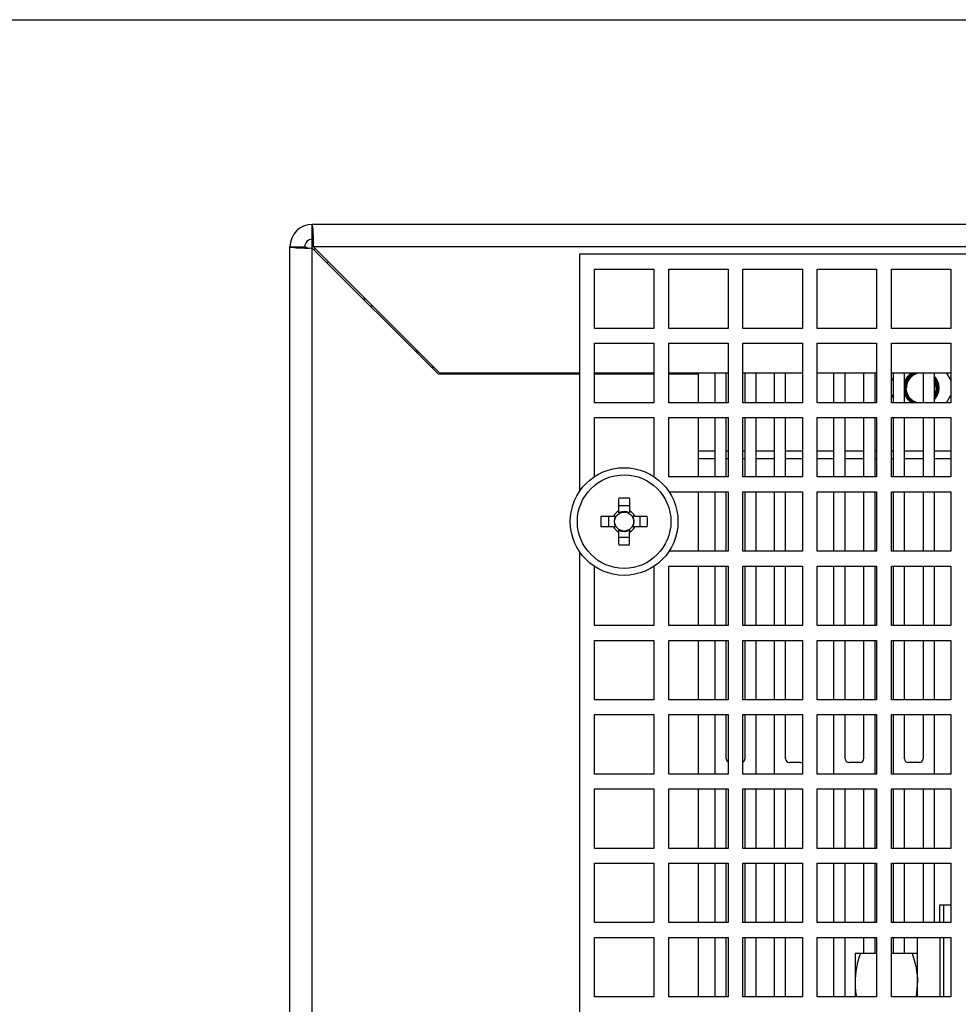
# Model space of a CAD drawing. Header units: millimetres. Extents: x 0 to 2000, y 0 to 2200.
# Tile 46 of 54: x 1000 to 1126, y 2067 to 2200. Entities that reach past the tile are written whole.
import ezdxf

# ---------------------------------------------------------------- set-up
doc = ezdxf.new("R2010")
doc.units = ezdxf.units.MM
doc.header["$LTSCALE"] = 143.407407
doc.layers.get('0').update_dxf_attribs({"linetype": 'CONTINUOUS'})
for name, color, linetype in [('00_COMPONENTS', 7, 'CONTINUOUS'), ('_1781323', 7, 'CONTINUOUS'), ('_1790778', 7, 'CONTINUOUS')]:
    doc.layers.add(name, color=color, linetype=linetype)

msp = doc.modelspace()

# ---------------------------------------------------------------- linework, layer by layer
at = {"color": 7, "linetype": 'CONTINUOUS'}
msp.add_line((0, 2200), (2000, 2200), dxfattribs=at)
msp.add_line((0, 2200), (2000, 2200), dxfattribs=at)
at = {"layer": '00_COMPONENTS', "color": 7, "linetype": 'CONTINUOUS'}
for p, q in [((1039.39, 1934.43), (1039.39, 2172.43)), ((1473.39, 2172.43), (1039.39, 2172.43)), ((1036.39, 1934.43), (1036.39, 2169.43)), ((1036.39, 2169.43), (1038.39, 2169.43)), ((1473.39, 2169.43), (1039.39, 2169.43)), ((1039.39, 2169.26), (1056.39, 2152.26)), ((1056.56, 2152.43), (1039.56, 2169.43)), ((1075.39, 2168.43), (1075.39, 2136.5)), ((1437.39, 2168.43), (1075.39, 2168.43)), ((1077.39, 2158.43), (1077.39, 2166.43)), ((1077.39, 2166.43), (1085.39, 2166.43)), ((1085.39, 2166.43), (1085.39, 2158.43)), ((1087.39, 2158.43), (1087.39, 2166.43)), ((1087.39, 2166.43), (1095.39, 2166.43)), ((1095.39, 2166.43), (1095.39, 2158.43)), ((1097.39, 2158.43), (1097.39, 2166.43)), ((1097.39, 2166.43), (1105.39, 2166.43)), ((1105.39, 2166.43), (1105.39, 2158.43)), ((1107.39, 2158.43), (1107.39, 2166.43)), ((1107.39, 2166.43), (1115.39, 2166.43)), ((1115.39, 2166.43), (1115.39, 2158.43)), ((1117.39, 2158.43), (1117.39, 2166.43)), ((1117.39, 2166.43), (1125.39, 2166.43)), ((1125.39, 2166.43), (1125.39, 2158.43)), ((1046.21, 2162.43), (1046.56, 2162.43)), ((1047.56, 2161.43), (1047.21, 2161.43)), ((1085.39, 2158.43), (1077.39, 2158.43)), ((1095.39, 2158.43), (1087.39, 2158.43)), ((1105.39, 2158.43), (1097.39, 2158.43)), ((1115.39, 2158.43), (1107.39, 2158.43)), ((1125.39, 2158.43), (1117.39, 2158.43)), ((1053.39, 2155.61), (1053.39, 2155.26)), ((1077.39, 2148.43), (1077.39, 2156.43)), ((1077.39, 2156.43), (1085.39, 2156.43)), ((1085.39, 2156.43), (1085.39, 2148.43)), ((1087.39, 2148.43), (1087.39, 2156.43)), ((1087.39, 2156.43), (1095.39, 2156.43)), ((1095.39, 2156.43), (1095.39, 2148.43)), ((1097.39, 2148.43), (1097.39, 2156.43)), ((1097.39, 2156.43), (1105.39, 2156.43)), ((1105.39, 2156.43), (1105.39, 2148.43)), ((1107.39, 2148.43), (1107.39, 2156.43)), ((1107.39, 2156.43), (1115.39, 2156.43)), ((1115.39, 2156.43), (1115.39, 2148.43)), ((1117.39, 2148.43), (1117.39, 2156.43)), ((1117.39, 2156.43), (1125.39, 2156.43)), ((1125.39, 2156.43), (1125.39, 2148.43)), ((1053.59, 2155.41), (1053.59, 2155.23)), ((1075.39, 2152.26), (1056.39, 2152.26)), ((1075.39, 2152.43), (1056.56, 2152.43)), ((1064.79, 2152.43), (1064.9, 2152.26)), ((1085.39, 2152.43), (1077.39, 2152.43)), ((1085.39, 2152.26), (1077.39, 2152.26)), ((1095.39, 2152.43), (1087.39, 2152.43)), ((1091.39, 2152.26), (1087.39, 2152.26)), ((1091.39, 2148.43), (1091.39, 2152.26)), ((1105.39, 2152.43), (1097.39, 2152.43)), ((1115.39, 2152.43), (1107.39, 2152.43)), ((1125.39, 2152.43), (1117.39, 2152.43)), ((1117.64, 2151.84), (1117.39, 2151.4)), ((1124.79, 2152.43), (1125.39, 2151.4)), ((1117.39, 2149.46), (1117.64, 2149.03)), ((1124.79, 2148.43), (1125.39, 2149.46)), ((1085.39, 2148.43), (1077.39, 2148.43)), ((1095.39, 2148.43), (1087.39, 2148.43)), ((1105.39, 2148.43), (1097.39, 2148.43)), ((1115.39, 2148.43), (1107.39, 2148.43)), ((1125.39, 2148.43), (1117.39, 2148.43)), ((1077.39, 2138.43), (1077.39, 2146.43)), ((1077.39, 2146.43), (1085.39, 2146.43)), ((1085.39, 2146.43), (1085.39, 2138.43)), ((1087.39, 2138.43), (1087.39, 2146.43)), ((1087.39, 2146.43), (1095.39, 2146.43)), ((1091.39, 2138.43), (1091.39, 2146.43)), ((1095.39, 2146.43), (1095.39, 2138.43)), ((1097.39, 2138.43), (1097.39, 2146.43)), ((1097.39, 2146.43), (1105.39, 2146.43)), ((1105.39, 2146.43), (1105.39, 2138.43)), ((1107.39, 2138.43), (1107.39, 2146.43)), ((1107.39, 2146.43), (1115.39, 2146.43)), ((1115.39, 2146.43), (1115.39, 2138.43)), ((1117.39, 2138.43), (1117.39, 2146.43)), ((1117.39, 2146.43), (1125.39, 2146.43)), ((1125.39, 2146.43), (1125.39, 2138.43)), ((1095.39, 2138.43), (1087.39, 2138.43)), ((1105.39, 2138.43), (1097.39, 2138.43)), ((1115.39, 2138.43), (1107.39, 2138.43)), ((1125.39, 2138.43), (1117.39, 2138.43)), ((1087.39, 2136.43), (1095.39, 2136.43)), ((1091.39, 2128.43), (1091.39, 2136.43)), ((1095.39, 2136.43), (1095.39, 2128.43)), ((1097.39, 2128.43), (1097.39, 2136.43)), ((1097.39, 2136.43), (1105.39, 2136.43)), ((1105.39, 2136.43), (1105.39, 2128.43)), ((1107.39, 2128.43), (1107.39, 2136.43)), ((1107.39, 2136.43), (1115.39, 2136.43)), ((1115.39, 2136.43), (1115.39, 2128.43)), ((1117.39, 2128.43), (1117.39, 2136.43)), ((1117.39, 2136.43), (1125.39, 2136.43)), ((1125.39, 2136.43), (1125.39, 2128.43)), ((1080.68, 2133.86), (1080.68, 2135.55)), ((1082.1, 2134.54), (1080.68, 2134.54)), ((1082.1, 2135.55), (1082.1, 2133.59)), ((1078.27, 2133.14), (1080.23, 2133.14)), ((1079.28, 2133.14), (1079.28, 2131.72)), ((1080.68, 2133.59), (1080.68, 2133.77)), ((1082.55, 2133.14), (1082.72, 2133.14)), ((1082.81, 2133.14), (1084.5, 2133.14)), ((1083.49, 2133.14), (1083.49, 2131.72)), ((1079.96, 2131.72), (1078.27, 2131.72)), ((1080.23, 2131.72), (1080.05, 2131.72)), ((1084.5, 2131.72), (1082.55, 2131.72)), ((1080.68, 2129.32), (1080.68, 2131.27)), ((1082.1, 2131.27), (1082.1, 2131.1)), ((1082.1, 2129.32), (1082.1, 2131.01)), ((1080.68, 2130.33), (1082.1, 2130.33)), ((1075.39, 2128.36), (1075.39, 1956.5)), ((1095.39, 2128.43), (1087.39, 2128.43)), ((1105.39, 2128.43), (1097.39, 2128.43)), ((1115.39, 2128.43), (1107.39, 2128.43)), ((1125.39, 2128.43), (1117.39, 2128.43)), ((1077.39, 2118.43), (1077.39, 2126.43)), ((1085.39, 2126.43), (1085.39, 2118.43)), ((1087.39, 2118.43), (1087.39, 2126.43)), ((1087.39, 2126.43), (1095.39, 2126.43)), ((1091.39, 2118.43), (1091.39, 2126.43)), ((1095.39, 2126.43), (1095.39, 2118.43)), ((1097.39, 2118.43), (1097.39, 2126.43)), ((1097.39, 2126.43), (1105.39, 2126.43)), ((1105.39, 2126.43), (1105.39, 2118.43)), ((1107.39, 2118.43), (1107.39, 2126.43)), ((1107.39, 2126.43), (1115.39, 2126.43)), ((1115.39, 2126.43), (1115.39, 2118.43)), ((1117.39, 2118.43), (1117.39, 2126.43)), ((1117.39, 2126.43), (1125.39, 2126.43)), ((1125.39, 2126.43), (1125.39, 2118.43)), ((1085.39, 2118.43), (1077.39, 2118.43)), ((1095.39, 2118.43), (1087.39, 2118.43)), ((1105.39, 2118.43), (1097.39, 2118.43)), ((1115.39, 2118.43), (1107.39, 2118.43)), ((1125.39, 2118.43), (1117.39, 2118.43)), ((1077.39, 2108.43), (1077.39, 2116.43)), ((1077.39, 2116.43), (1085.39, 2116.43)), ((1085.39, 2116.43), (1085.39, 2108.43)), ((1087.39, 2108.43), (1087.39, 2116.43)), ((1087.39, 2116.43), (1095.39, 2116.43)), ((1091.39, 2108.43), (1091.39, 2116.43)), ((1095.39, 2116.43), (1095.39, 2108.43)), ((1097.39, 2108.43), (1097.39, 2116.43)), ((1097.39, 2116.43), (1105.39, 2116.43)), ((1105.39, 2116.43), (1105.39, 2108.43)), ((1107.39, 2108.43), (1107.39, 2116.43)), ((1107.39, 2116.43), (1115.39, 2116.43)), ((1115.39, 2116.43), (1115.39, 2108.43)), ((1117.39, 2108.43), (1117.39, 2116.43)), ((1117.39, 2116.43), (1125.39, 2116.43)), ((1125.39, 2116.43), (1125.39, 2108.43)), ((1085.39, 2108.43), (1077.39, 2108.43)), ((1095.39, 2108.43), (1087.39, 2108.43)), ((1105.39, 2108.43), (1097.39, 2108.43)), ((1115.39, 2108.43), (1107.39, 2108.43)), ((1125.39, 2108.43), (1117.39, 2108.43)), ((1077.39, 2098.43), (1077.39, 2106.43)), ((1077.39, 2106.43), (1085.39, 2106.43)), ((1085.39, 2106.43), (1085.39, 2098.43)), ((1087.39, 2098.43), (1087.39, 2106.43)), ((1087.39, 2106.43), (1095.39, 2106.43)), ((1091.39, 2098.43), (1091.39, 2106.43)), ((1095.39, 2106.43), (1095.39, 2098.43)), ((1097.39, 2098.43), (1097.39, 2106.43)), ((1097.39, 2106.43), (1105.39, 2106.43)), ((1105.39, 2106.43), (1105.39, 2098.43)), ((1107.39, 2098.43), (1107.39, 2106.43)), ((1107.39, 2106.43), (1115.39, 2106.43)), ((1115.39, 2106.43), (1115.39, 2098.43)), ((1117.39, 2098.43), (1117.39, 2106.43)), ((1117.39, 2106.43), (1125.39, 2106.43)), ((1125.39, 2106.43), (1125.39, 2098.43)), ((1085.39, 2098.43), (1077.39, 2098.43)), ((1095.39, 2098.43), (1087.39, 2098.43)), ((1105.39, 2098.43), (1097.39, 2098.43)), ((1115.39, 2098.43), (1107.39, 2098.43)), ((1125.39, 2098.43), (1117.39, 2098.43)), ((1077.39, 2088.43), (1077.39, 2096.43)), ((1077.39, 2096.43), (1085.39, 2096.43)), ((1085.39, 2096.43), (1085.39, 2088.43)), ((1087.39, 2088.43), (1087.39, 2096.43)), ((1087.39, 2096.43), (1095.39, 2096.43)), ((1091.39, 2088.43), (1091.39, 2096.43)), ((1095.39, 2096.43), (1095.39, 2088.43)), ((1097.39, 2088.43), (1097.39, 2096.43)), ((1097.39, 2096.43), (1105.39, 2096.43)), ((1105.39, 2096.43), (1105.39, 2088.43)), ((1107.39, 2088.43), (1107.39, 2096.43)), ((1107.39, 2096.43), (1115.39, 2096.43)), ((1115.39, 2096.43), (1115.39, 2088.43)), ((1117.39, 2088.43), (1117.39, 2096.43)), ((1117.39, 2096.43), (1125.39, 2096.43)), ((1125.39, 2096.43), (1125.39, 2088.43)), ((1085.39, 2088.43), (1077.39, 2088.43)), ((1095.39, 2088.43), (1087.39, 2088.43)), ((1105.39, 2088.43), (1097.39, 2088.43)), ((1115.39, 2088.43), (1107.39, 2088.43)), ((1125.39, 2088.43), (1117.39, 2088.43)), ((1077.39, 2078.43), (1077.39, 2086.43)), ((1077.39, 2086.43), (1085.39, 2086.43)), ((1085.39, 2086.43), (1085.39, 2078.43)), ((1087.39, 2078.43), (1087.39, 2086.43)), ((1087.39, 2086.43), (1095.39, 2086.43)), ((1091.39, 2078.43), (1091.39, 2086.43)), ((1095.39, 2086.43), (1095.39, 2078.43)), ((1097.39, 2078.43), (1097.39, 2086.43)), ((1097.39, 2086.43), (1105.39, 2086.43)), ((1105.39, 2086.43), (1105.39, 2078.43)), ((1107.39, 2078.43), (1107.39, 2086.43)), ((1107.39, 2086.43), (1115.39, 2086.43)), ((1115.39, 2086.43), (1115.39, 2078.43)), ((1117.39, 2078.43), (1117.39, 2086.43)), ((1117.39, 2086.43), (1125.39, 2086.43)), ((1125.39, 2086.43), (1125.39, 2078.43)), ((1123.89, 2078.43), (1123.89, 2080.83)), ((1123.89, 2080.83), (1125.39, 2080.83)), ((1124.39, 2080.83), (1124.39, 2078.43)), ((1085.39, 2078.43), (1077.39, 2078.43)), ((1095.39, 2078.43), (1087.39, 2078.43)), ((1105.39, 2078.43), (1097.39, 2078.43)), ((1115.39, 2078.43), (1107.39, 2078.43)), ((1125.39, 2078.43), (1117.39, 2078.43)), ((1077.39, 2068.43), (1077.39, 2076.43)), ((1077.39, 2076.43), (1085.39, 2076.43)), ((1085.39, 2076.43), (1085.39, 2068.43)), ((1087.39, 2068.43), (1087.39, 2076.43)), ((1087.39, 2076.43), (1095.39, 2076.43)), ((1091.39, 2068.43), (1091.39, 2076.43)), ((1095.39, 2076.43), (1095.39, 2068.43)), ((1097.39, 2068.43), (1097.39, 2076.43)), ((1097.39, 2076.43), (1105.39, 2076.43)), ((1105.39, 2076.43), (1105.39, 2068.43)), ((1107.39, 2068.43), (1107.39, 2076.43)), ((1107.39, 2076.43), (1115.39, 2076.43)), ((1115.39, 2076.43), (1115.39, 2068.43)), ((1117.39, 2068.43), (1117.39, 2076.43)), ((1117.39, 2076.43), (1125.39, 2076.43)), ((1120.89, 2068.43), (1120.89, 2076.43)), ((1123.89, 2076.43), (1123.89, 2068.43)), ((1124.39, 2076.43), (1124.39, 2068.43)), ((1125.39, 2076.43), (1125.39, 2068.43)), ((1112.49, 2074.33), (1112.49, 2068.43)), ((1112.49, 2074.33), (1115.39, 2074.33)), ((1117.39, 2074.33), (1120.89, 2074.33)), ((1085.39, 2068.43), (1077.39, 2068.43)), ((1095.39, 2068.43), (1087.39, 2068.43)), ((1105.39, 2068.43), (1097.39, 2068.43)), ((1115.39, 2068.43), (1107.39, 2068.43)), ((1125.39, 2068.43), (1117.39, 2068.43))]:
    msp.add_line(p, q, dxfattribs=at)
for radius in [7.25, 6.3, 1.28]:
    msp.add_circle((1081.39, 2132.43), radius, dxfattribs=at)
for centre, radius, start, end in [((1039.39, 2169.43), 3, 90, 180), ((1039.39, 2169.43), 1, 90, 180), ((1001.81, 2169.66), 37.76, 1.1774, 1.9319), ((992.58, 2169.47), 46.98, 0.4379, 1.1829), ((1039.35, 2216.14), 46.89, 268.8155, 269.5621), ((1039.38, 2218.96), 49.7, 269.5522, 270.0031), ((989.52, 2169.43), 50.05, 0.0002, 0.448), ((1042.89, 2165.93), 4.5, 133.4065, 136.5935), ((1042.89, 2165.93), 2, 131.4372, 138.5628), ((1061.39, 2150.43), 2.15, 111.4831, 121.9732), ((1061.39, 2150.43), 2.05, 102.5841, 117.1867), ((1121.39, 2150.43), 2.4, 123.5396, 159.6791), ((1121.39, 2150.43), 2.3, 119.5357, 168.2072), ((1121.39, 2150.43), 2.15, 111.4831, 248.5169), ((1121.39, 2150.43), 2.05, 102.5841, 257.4159), ((1121.39, 2150.43), 2, 82.8161, 180), ((1121.39, 2150.43), 2.4, 316.8399, 43.1618), ((1121.39, 2150.43), 2.3, 319.6182, 40.3828), ((1121.39, 2150.43), 2.15, 324.5052, 35.4948), ((1121.39, 2150.43), 2.05, 328.622, 31.378), ((1121.39, 2150.43), 2, 0, 28.9185), ((1121.39, 2150.43), 2.3, 191.81, 240.4289), ((1121.39, 2150.43), 2.4, 200.3331, 236.4585), ((1081.39, 2111.3), 24.27, 88.3233, 91.6767), ((1102.52, 2132.43), 24.27, 178.3233, 181.6767), ((1081.39, 2132.43), 1.59, 116.4993, 153.5007), ((1081.39, 2132.43), 1.36, 148.499, 211.501), ((1081.39, 2132.43), 1.36, 58.499, 121.501), ((1081.39, 2132.43), 1.59, 26.4993, 63.5007), ((1081.39, 2132.43), 1.36, 328.499, 31.501), ((1060.25, 2132.43), 24.27, 358.3233, 1.6767), ((1081.39, 2132.43), 1.59, 206.4993, 243.5007), ((1081.39, 2132.43), 1.59, 296.4993, 333.5007), ((1081.39, 2132.43), 1.36, 238.499, 301.501), ((1081.39, 2153.57), 24.27, 268.3233, 271.6767)]:
    msp.add_arc(centre, radius, start, end, dxfattribs=at)
for points, knots in [([(1039.54, 2170.93), (1039.53, 2171.14), (1039.51, 2171.5), (1039.49, 2172), (1039.44, 2172.23), (1039.42, 2172.43), (1039.39, 2172.43)], [0, 0, 0, 0, 0.41069, 0.726256, 0.926053, 1, 1, 1, 1]), ([(1039.53, 2170.02), (1039.52, 2170.12), (1039.5, 2170.24), (1039.43, 2170.43), (1039.39, 2170.43)], [0, 0, 0, 0, 0.69704, 1, 1, 1, 1]), ([(1036.39, 2169.43), (1036.39, 2169.38), (1036.67, 2169.38), (1036.98, 2169.31), (1037.65, 2169.29), (1038.11, 2169.27), (1038.38, 2169.27)], [0, 0, 0, 0, 0.074777, 0.279412, 0.597319, 1, 1, 1, 1]), ([(1038.75, 2169.3), (1038.66, 2169.31), (1038.55, 2169.33), (1038.39, 2169.39), (1038.39, 2169.43)], [0, 0, 0, 0, 0.694107, 1, 1, 1, 1])]:
    msp.add_open_spline(points, degree=3, knots=knots, dxfattribs=at)
for points in [[(1113.2, 2074.33), (1112.77, 2073.05), (1112.49, 2071.69), (1112.49, 2070.33)], [(1120.17, 2074.33), (1120.6, 2073.05), (1120.89, 2071.69), (1120.89, 2070.33)], [(1112.49, 2070.33), (1112.49, 2069.7), (1112.55, 2069.06), (1112.66, 2068.43)], [(1120.72, 2068.43), (1120.83, 2069.06), (1120.89, 2069.7), (1120.89, 2070.33)]]:
    msp.add_open_spline(points, degree=3, dxfattribs=at)
at = {"layer": '_1781323', "color": 7, "linetype": 'CONTINUOUS'}
for p, q in [((1091.39, 2141.93), (1093.64, 2141.93)), ((1095.14, 2141.93), (1095.39, 2141.93)), ((1097.39, 2141.93), (1097.64, 2141.93)), ((1099.14, 2141.93), (1101.64, 2141.93)), ((1103.14, 2141.93), (1105.39, 2141.93)), ((1107.39, 2141.93), (1109.64, 2141.93)), ((1111.14, 2141.93), (1113.64, 2141.93)), ((1115.14, 2141.93), (1115.39, 2141.93)), ((1117.39, 2141.93), (1117.64, 2141.93)), ((1119.14, 2141.93), (1121.64, 2141.93)), ((1123.14, 2141.93), (1125.39, 2141.93)), ((1091.39, 2140.93), (1093.64, 2140.93)), ((1095.14, 2140.93), (1095.39, 2140.93)), ((1097.39, 2140.93), (1097.64, 2140.93)), ((1099.14, 2140.93), (1101.64, 2140.93)), ((1103.14, 2140.93), (1105.39, 2140.93)), ((1107.39, 2140.93), (1109.64, 2140.93)), ((1111.14, 2140.93), (1113.64, 2140.93)), ((1115.14, 2140.93), (1115.39, 2140.93)), ((1117.39, 2140.93), (1117.64, 2140.93)), ((1119.14, 2140.93), (1121.64, 2140.93)), ((1123.14, 2140.93), (1125.39, 2140.93))]:
    msp.add_line(p, q, dxfattribs=at)
at = {"layer": '_1790778', "color": 7, "linetype": 'CONTINUOUS'}
for p, q in [((1053.64, 2155.01), (1053.64, 2155.23)), ((1055.41, 2153.23), (1055.76, 2153.23)), ((1057.64, 2152.43), (1057.64, 2152.26)), ((1059.14, 2152.43), (1059.14, 2152.26)), ((1061.64, 2152.26), (1061.64, 2152.43)), ((1063.14, 2152.26), (1063.14, 2152.43)), ((1065.64, 2152.43), (1065.64, 2152.26)), ((1067.14, 2152.43), (1067.14, 2152.26)), ((1069.64, 2152.26), (1069.64, 2152.43)), ((1071.14, 2152.26), (1071.14, 2152.43)), ((1073.64, 2152.43), (1073.64, 2152.26)), ((1075.14, 2152.43), (1075.14, 2152.26)), ((1077.64, 2152.26), (1077.64, 2152.43)), ((1079.14, 2152.26), (1079.14, 2152.43)), ((1081.64, 2152.43), (1081.64, 2152.26)), ((1083.14, 2152.43), (1083.14, 2152.26)), ((1089.64, 2152.43), (1089.64, 2152.26)), ((1091.14, 2152.43), (1091.14, 2152.26)), ((1093.64, 2148.43), (1093.64, 2152.43)), ((1095.14, 2148.43), (1095.14, 2152.43)), ((1097.64, 2152.43), (1097.64, 2148.43)), ((1099.14, 2152.43), (1099.14, 2148.43)), ((1101.64, 2148.43), (1101.64, 2152.43)), ((1103.14, 2148.43), (1103.14, 2152.43)), ((1109.64, 2148.43), (1109.64, 2152.43)), ((1111.14, 2148.43), (1111.14, 2152.43)), ((1113.64, 2152.43), (1113.64, 2148.43)), ((1115.14, 2152.43), (1115.14, 2148.43)), ((1117.64, 2148.43), (1117.64, 2152.43)), ((1119.14, 2148.43), (1119.14, 2152.43)), ((1121.64, 2152.43), (1121.64, 2148.43)), ((1123.14, 2152.43), (1123.14, 2148.43)), ((1093.64, 2138.43), (1093.64, 2146.43)), ((1095.14, 2138.43), (1095.14, 2146.43)), ((1097.64, 2146.43), (1097.64, 2138.43)), ((1099.14, 2146.43), (1099.14, 2138.43)), ((1101.64, 2138.43), (1101.64, 2146.43)), ((1103.14, 2138.43), (1103.14, 2146.43)), ((1109.64, 2138.43), (1109.64, 2146.43)), ((1111.14, 2138.43), (1111.14, 2146.43)), ((1113.64, 2146.43), (1113.64, 2138.43)), ((1115.14, 2146.43), (1115.14, 2138.43)), ((1117.64, 2138.43), (1117.64, 2146.43)), ((1119.14, 2138.43), (1119.14, 2146.43)), ((1121.64, 2146.43), (1121.64, 2138.43)), ((1123.14, 2146.43), (1123.14, 2138.43)), ((1093.64, 2128.43), (1093.64, 2136.43)), ((1095.14, 2128.43), (1095.14, 2136.43)), ((1097.64, 2136.43), (1097.64, 2128.43)), ((1099.14, 2136.43), (1099.14, 2128.43)), ((1101.64, 2128.43), (1101.64, 2136.43)), ((1103.14, 2128.43), (1103.14, 2136.43)), ((1109.64, 2128.43), (1109.64, 2136.43)), ((1111.14, 2128.43), (1111.14, 2136.43)), ((1113.64, 2136.43), (1113.64, 2128.43)), ((1115.14, 2136.43), (1115.14, 2128.43)), ((1117.64, 2128.43), (1117.64, 2136.43)), ((1119.14, 2128.43), (1119.14, 2136.43)), ((1121.64, 2136.43), (1121.64, 2128.43)), ((1123.14, 2136.43), (1123.14, 2128.43)), ((1093.64, 2118.43), (1093.64, 2126.43)), ((1095.14, 2118.43), (1095.14, 2126.43)), ((1097.64, 2126.43), (1097.64, 2118.43)), ((1099.14, 2126.43), (1099.14, 2118.43)), ((1101.64, 2118.43), (1101.64, 2126.43)), ((1103.14, 2118.43), (1103.14, 2126.43)), ((1109.64, 2118.43), (1109.64, 2126.43)), ((1111.14, 2118.43), (1111.14, 2126.43)), ((1113.64, 2126.43), (1113.64, 2118.43)), ((1115.14, 2126.43), (1115.14, 2118.43)), ((1117.64, 2118.43), (1117.64, 2126.43)), ((1119.14, 2118.43), (1119.14, 2126.43)), ((1121.64, 2126.43), (1121.64, 2118.43)), ((1123.14, 2126.43), (1123.14, 2118.43)), ((1093.64, 2108.43), (1093.64, 2116.43)), ((1095.14, 2108.43), (1095.14, 2116.43)), ((1097.64, 2116.43), (1097.64, 2108.43)), ((1099.14, 2116.43), (1099.14, 2108.43)), ((1101.64, 2108.43), (1101.64, 2116.43)), ((1103.14, 2108.43), (1103.14, 2116.43)), ((1109.64, 2108.43), (1109.64, 2116.43)), ((1111.14, 2108.43), (1111.14, 2116.43)), ((1113.64, 2116.43), (1113.64, 2108.43)), ((1115.14, 2116.43), (1115.14, 2108.43)), ((1117.64, 2108.43), (1117.64, 2116.43)), ((1119.14, 2108.43), (1119.14, 2116.43)), ((1121.64, 2116.43), (1121.64, 2108.43)), ((1123.14, 2116.43), (1123.14, 2108.43)), ((1093.64, 2098.43), (1093.64, 2106.43)), ((1095.14, 2100.48), (1095.14, 2106.43)), ((1097.64, 2106.43), (1097.64, 2100.48)), ((1099.14, 2106.43), (1099.14, 2098.43)), ((1101.64, 2098.43), (1101.64, 2106.43)), ((1103.14, 2100.48), (1103.14, 2106.43)), ((1109.64, 2098.43), (1109.64, 2106.43)), ((1111.14, 2100.48), (1111.14, 2106.43)), ((1113.64, 2106.43), (1113.64, 2100.48)), ((1115.14, 2106.43), (1115.14, 2098.43)), ((1117.64, 2098.43), (1117.64, 2106.43)), ((1119.14, 2100.48), (1119.14, 2106.43)), ((1121.64, 2106.43), (1121.64, 2100.48)), ((1123.14, 2106.43), (1123.14, 2098.43)), ((1105.14, 2099.98), (1103.64, 2099.98)), ((1113.14, 2099.98), (1111.64, 2099.98)), ((1121.14, 2099.98), (1119.64, 2099.98)), ((1093.64, 2088.43), (1093.64, 2096.43)), ((1095.14, 2088.43), (1095.14, 2096.43)), ((1097.64, 2096.43), (1097.64, 2088.43)), ((1099.14, 2096.43), (1099.14, 2088.43)), ((1101.64, 2088.43), (1101.64, 2096.43)), ((1103.14, 2088.43), (1103.14, 2096.43)), ((1109.64, 2088.43), (1109.64, 2096.43)), ((1111.14, 2088.43), (1111.14, 2096.43)), ((1113.64, 2096.43), (1113.64, 2088.43)), ((1115.14, 2096.43), (1115.14, 2088.43)), ((1117.64, 2088.43), (1117.64, 2096.43)), ((1119.14, 2088.43), (1119.14, 2096.43)), ((1121.64, 2096.43), (1121.64, 2088.43)), ((1123.14, 2096.43), (1123.14, 2088.43)), ((1093.64, 2078.43), (1093.64, 2086.43)), ((1095.14, 2078.43), (1095.14, 2086.43)), ((1097.64, 2086.43), (1097.64, 2078.43)), ((1099.14, 2086.43), (1099.14, 2078.43)), ((1101.64, 2078.43), (1101.64, 2086.43)), ((1103.14, 2078.43), (1103.14, 2086.43)), ((1109.64, 2078.43), (1109.64, 2086.43)), ((1111.14, 2078.43), (1111.14, 2086.43)), ((1113.64, 2086.43), (1113.64, 2078.43)), ((1115.14, 2086.43), (1115.14, 2078.43)), ((1117.64, 2078.43), (1117.64, 2086.43)), ((1119.14, 2078.43), (1119.14, 2086.43)), ((1121.64, 2086.43), (1121.64, 2078.43)), ((1123.14, 2086.43), (1123.14, 2078.43)), ((1093.64, 2068.43), (1093.64, 2076.43)), ((1095.14, 2068.43), (1095.14, 2076.43)), ((1097.64, 2076.43), (1097.64, 2068.43)), ((1099.14, 2076.43), (1099.14, 2068.43)), ((1101.64, 2068.43), (1101.64, 2076.43)), ((1103.14, 2068.43), (1103.14, 2076.43)), ((1109.64, 2068.43), (1109.64, 2076.43)), ((1111.14, 2068.43), (1111.14, 2076.43)), ((1113.64, 2076.43), (1113.64, 2074.33)), ((1115.14, 2076.43), (1115.14, 2074.33)), ((1117.64, 2074.33), (1117.64, 2076.43)), ((1119.14, 2074.33), (1119.14, 2076.43))]:
    msp.add_line(p, q, dxfattribs=at)
for centre, start, end in [((1095.64, 2100.48), 180, 239.993), ((1097.14, 2100.48), 300.0077, 360), ((1103.64, 2100.48), 180, 270), ((1105.14, 2100.48), 270, 300.0077), ((1111.64, 2100.48), 180, 270), ((1113.14, 2100.48), 270, 360), ((1119.64, 2100.48), 180, 270), ((1121.14, 2100.48), 270, 360)]:
    msp.add_arc(centre, 0.5, start, end, dxfattribs=at)

doc.saveas('drawing.dxf')
